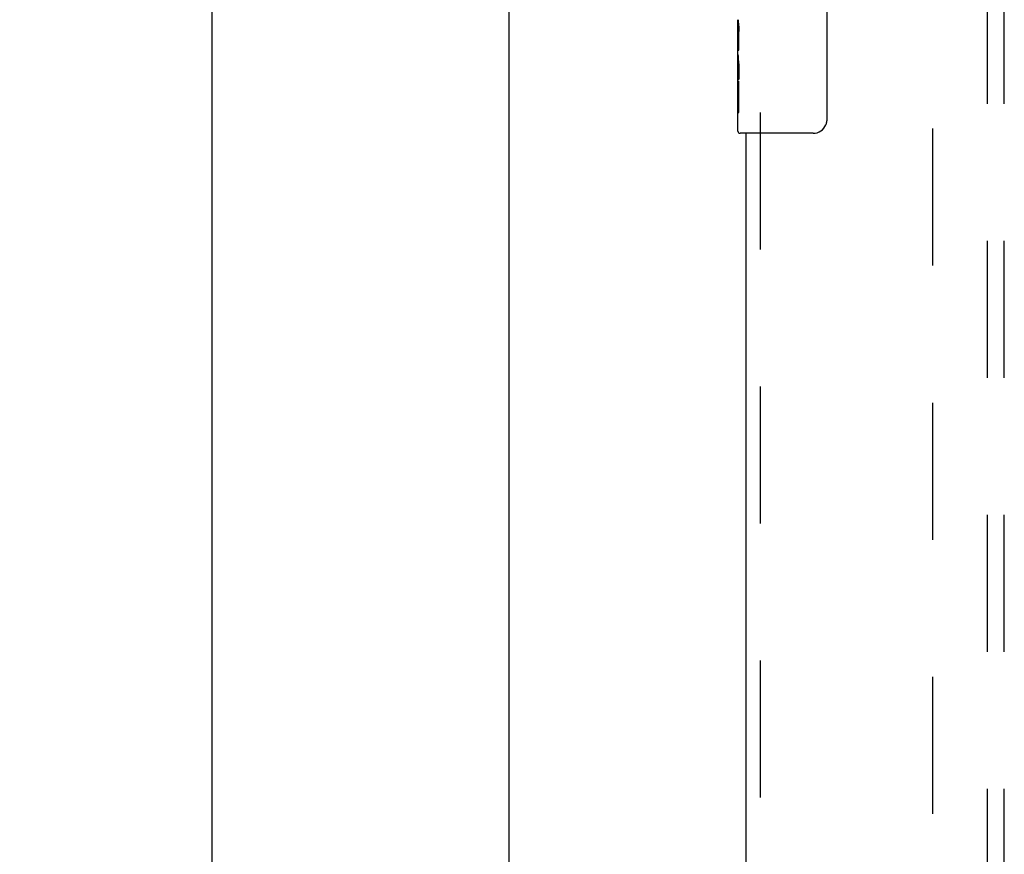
# Model space of a CAD drawing. Header units: inches. Extents: x 0 to 184, y 0 to 119.
# Tile 85 of 101: x 50.17 to 57.44, y 47.57 to 53.73. Entities that reach past the tile are written whole.
import ezdxf

# ---------------------------------------------------------------- set-up
doc = ezdxf.new("R2010")
doc.units = ezdxf.units.IN
doc.header["$LTSCALE"] = 10.121375
doc.header["$MEASUREMENT"] = 0
doc.linetypes.add('HIDDEN', pattern=[0.2, 0.1, -0.1])
doc.layers.get('0').update_dxf_attribs({"linetype": 'CONTINUOUS'})
for name, color, linetype in [('DEFAULT_2', 8, 'HIDDEN'), ('DIMENSIONS', 7, 'CONTINUOUS'), ('DOOR_ASSEMBLY', 7, 'CONTINUOUS'), ('SUBPANEL', 7, 'CONTINUOUS')]:
    doc.layers.add(name, color=color, linetype=linetype)
doc.styles.get("Standard").update_dxf_attribs({"font": 'arial.ttf'})
doc.dimstyles.new('DIMSTYLE_1', dxfattribs={"dimtxt": 0.811875, "dimasz": 1.0825, "dimexe": 0.09, "dimexo": 0.07, "dimgap": 0.0375, "dimtad": 0, "dimtih": 1, "dimtoh": 1, "dimzin": 4, "dimdsep": 46, "dimtxsty": 'Standard', "dimblk": '_FILLED', "dimblk1": '_FILLED', "dimblk2": '_FILLED', "dimcen": 0.09, "dimadec": 3, "dimazin": 1, "dimtfac": 1, "dimtdec": 3, "dimtofl": 0, "dimtmove": 0, "dimatfit": 3, "dimldrblk": '_FILLED', "dimfxl": 0, "dimtolj": 1, "dimtzin": 4, "dimarcsym": 0})

# ---------------------------------------------------------------- blocks, each defined once
blk = doc.blocks.new('_FILLED')
at = {"color": 0, "linetype": 'ByBlock'}
blk.add_solid([(0, 0), (-1, 0.2), (-1, -0.2)], dxfattribs=at)
blk = doc.blocks.new('*D21')
at = {"layer": 'DIMENSIONS', "color": 2, "linetype": 'Continuous'}
for p, q in [((53.1397, 78.6456), (50.6165, 78.6456)), ((51.5908, 78.6456), (51.5908, 45.4575)), ((51.5908, 10.6456), (51.5908, 43.8338)), ((53.1397, 10.6456), (50.6165, 10.6456))]:
    blk.add_line(p, q, dxfattribs=at)
at = {"layer": 'DIMENSIONS', "color": 2, "linetype": 'Continuous', "xscale": 1.0825, "yscale": 1.0825, "zscale": 1.0825}
for p, rotation in [((51.5908, 78.6456), 90), ((51.5908, 10.6456), 270)]:
    blk.add_blockref('_FILLED', p, dxfattribs=dict(at, rotation=rotation))
at = {"layer": 'DIMENSIONS', "color": 2, "linetype": 'Continuous', "insert": (51.5908, 45.0516), "char_height": 0.81188, "width": 2.837035, "attachment_point": 2, "line_spacing_factor": 0.9}
blk.add_mtext('68.00', dxfattribs=at)

msp = doc.modelspace()

# ---------------------------------------------------------------- linework, layer by layer
at = {"color": 3, "linetype": 'Continuous'}
msp.add_line((53.7855, 10.7496), (53.7855, 78.5416), dxfattribs=at)
at = {"layer": 'DEFAULT_2', "color": 8, "linetype": 'HIDDEN'}
msp.add_line((56.9105, 75.1976), (56.9105, 14.0936), dxfattribs=at)
at = {"layer": 'DOOR_ASSEMBLY', "color": 7, "linetype": 'Continuous'}
for p, q in [((56.1304, 53.7956), (56.1304, 52.9956)), ((55.4755, 53.4772), (55.4755, 53.7342)), ((55.4812, 53.6786), (55.4755, 53.6786)), ((55.4824, 53.5108), (55.4824, 53.6471)), ((55.4755, 53.5108), (55.4824, 53.5108)), ((55.4755, 52.9106), (55.4755, 53.4744)), ((55.477, 53.448), (55.4755, 53.448)), ((55.4755, 53.3162), (55.4814, 53.3162)), ((55.4755, 53.2802), (55.4824, 53.2802)), ((55.4755, 53.2173), (55.4824, 53.2173)), ((55.4824, 53.0498), (55.4824, 53.2802)), ((55.4755, 53.0498), (55.4824, 53.0498)), ((56.0305, 52.8956), (55.4905, 52.8956))]:
    msp.add_line(p, q, dxfattribs=at)
at = {"layer": 'DOOR_ASSEMBLY', "color": 8, "linetype": 'HIDDEN'}
msp.add_line((55.6395, 53.0506), (55.6395, 36.2406), dxfattribs=at)
at = {"layer": 'DOOR_ASSEMBLY', "color": 3, "linetype": 'Continuous'}
msp.add_line((55.5355, 36.3956), (55.5355, 52.8956), dxfattribs=at)
at = {"layer": 'DOOR_ASSEMBLY', "color": 7, "linetype": 'Continuous'}
for points in [[(55.4755, 53.7349), (55.4756, 53.7312), (55.476, 53.7266), (55.4766, 53.7212), (55.4773, 53.7149), (55.4782, 53.708), (55.4791, 53.7004), (55.48, 53.6923), (55.4808, 53.6837)], [(55.4808, 53.6837), (55.4814, 53.6748), (55.482, 53.6657), (55.4823, 53.6565), (55.4824, 53.6471)], [(55.4755, 53.4772), (55.4756, 53.469), (55.4761, 53.46), (55.4768, 53.45)], [(55.4768, 53.45), (55.4778, 53.4392), (55.4787, 53.428), (55.4797, 53.4163), (55.4806, 53.4042), (55.4813, 53.3918), (55.4819, 53.3792), (55.4823, 53.3665), (55.4824, 53.3536), (55.4823, 53.3408), (55.4819, 53.328), (55.4813, 53.3155), (55.4806, 53.3032), (55.4797, 53.2912)], [(56.1304, 52.9956), (56.1302, 52.9893), (56.1296, 52.9831), (56.1287, 52.977), (56.1273, 52.971), (56.1257, 52.9651), (56.1237, 52.9595)]]:
    msp.add_lwpolyline(points, dxfattribs=at)
for centre, radius, start, end in [((56.0305, 52.9956), 0.1, 270, 338.79459), ((55.4905, 52.9106), 0.015, 180, 270)]:
    msp.add_arc(centre, radius, start, end, dxfattribs=at)
msp.add_ellipse((55.7385, 53.3116), major_axis=(0.263, 0), ratio=0.432808, start_param=3.141593, end_param=3.321581, dxfattribs=at)
at = {"layer": 'SUBPANEL', "color": 8, "linetype": 'HIDDEN'}
for p, q in [((57.3167, 16.6769), (57.3167, 72.6144)), ((57.4417, 16.6769), (57.4417, 72.6144))]:
    msp.add_line(p, q, dxfattribs=at)

# ---------------------------------------------------------------- dimensions: what is measured, and where the dimension line sits
at = {"layer": 'DIMENSIONS', "color": 2, "linetype": 'Continuous'}
dim = msp.add_linear_dim(base=(51.5908, 10.6456), p1=(53.2097, 78.6456), p2=(53.2097, 10.6456), angle=270, dimstyle='DIMSTYLE_1', dxfattribs=at)
dim.commit()
dim.dimension.update_dxf_attribs({"geometry": '*D21', "text_midpoint": (51.5845, 44.6411), "dimtype": 160})

doc.saveas('drawing.dxf')
